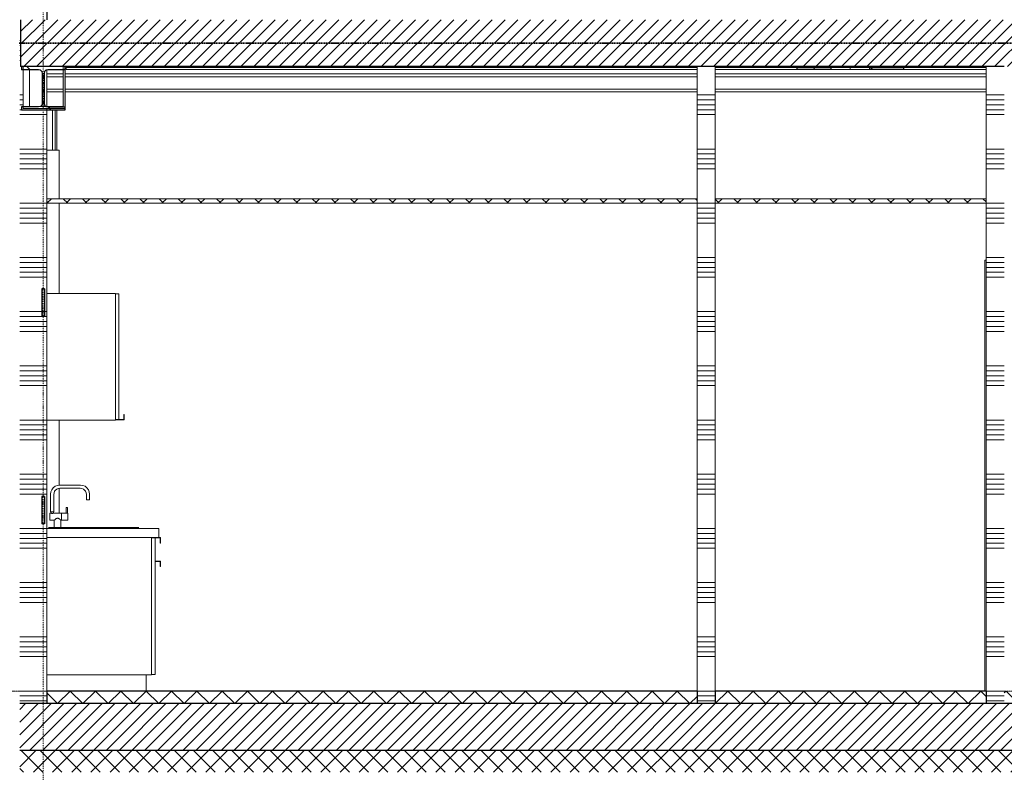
# Model space of a CAD drawing. Extents: x 0 to 92550, y 0 to 59400.
# Tile 99 of 105: x 50609 to 56059, y 37950 to 42116. Entities that reach past the tile are written whole.
import ezdxf
from ezdxf.xclip import XClip

# ---------------------------------------------------------------- set-up
doc = ezdxf.new("R2010")
doc.units = 0
doc.header["$MEASUREMENT"] = 0
doc.header["$XCLIPFRAME"] = 0
for name, pattern in [('Streep-punt fijn', [1251.000023, 626.000023, -312.5, 0, -312.5]), ('Streep-streepje', [1300, 1000, -100, 100, -100]), ('Streeplijn grof', [937.5, 625, -312.5])]:
    doc.linetypes.add(name, pattern=pattern)
for name, color, linetype in [('ZZ 22 Binnenwand metal stud', 7, 'Continuous'), ('ZZ 23 Vloeren geïsoleerd', 7, 'Continuous'), ('ZZ 23 Vloeren ongeïsoleerd', 7, 'Continuous'), ('ZZ 28 HDC staalconstructies', 7, 'Continuous'), ('ZZ 41 Buitenwandafwerking gevelhout', 7, 'Continuous'), ('ZZ 42 Aftimmerwerk algemeen', 7, 'Continuous'), ('ZZ 43 Vloerafwerking dekvloer', 7, 'Continuous'), ('ZZ 45 Plafond koofconstructies', 7, 'Continuous'), ('ZZ 45 Plafond verlaagd plafond systeemplafond', 7, 'Continuous'), ('ZZ 73 Keuken', 7, 'Continuous'), ('ZZ A Stramien', 7, 'Continuous'), ('ZZ B Bouwbesluitlijnen', 7, 'Continuous')]:
    doc.layers.add(name, color=color, linetype=linetype)
pattern_1 = [(45, (5738.87, 38400), (-53.03301, 53.03301), []), (135, (5738.87, 38400), (53.03301, 53.03301), [])]
pattern_2 = [(45, (5738.867, 38400), (-35.35534, 35.35534), [])]
pattern_3 = [(45, (5738.87, 38400), (-159.099, 159.099), []), (45, (5685.83, 38453.03), (-159.099, 159.099), [])]

# ---------------------------------------------------------------- blocks, each defined once
blk = doc.blocks.new('*X3')
at = {"layer": 'ZZ 22 Binnenwand metal stud', "color": 7, "linetype": 'Continuous', "lineweight": 5, "ltscale": 0.01}
for p, q in [((50613.9, 42000), (50608.9, 42000)), ((50613.9, 41972.6), (50608.9, 41972.6)), ((50613.9, 41945.1), (50608.9, 41945.1)), ((50613.9, 41917.7), (50608.9, 41917.7)), ((50613.9, 41890.3), (50608.9, 41890.3)), ((50628.9, 41700), (50608.9, 41700)), ((50628.9, 41672.6), (50608.9, 41672.6)), ((50628.9, 41645.1), (50608.9, 41645.1)), ((50618.9, 41617.7), (50608.9, 41617.7)), ((50675.3, 41590.3), (50608.9, 41590.3)), ((50758.9, 41590.3), (50675.3, 41590.3)), ((50675.3, 41400), (50608.9, 41400)), ((50675.3, 41372.6), (50608.9, 41372.6)), ((50758.9, 41400), (50675.3, 41400)), ((50758.9, 41372.6), (50675.3, 41372.6)), ((50675.3, 41345.1), (50608.9, 41345.1)), ((50675.3, 41317.7), (50608.9, 41317.7)), ((50758.9, 41345.1), (50675.3, 41345.1)), ((50758.9, 41317.7), (50675.3, 41317.7)), ((50675.3, 41290.3), (50608.9, 41290.3)), ((50758.9, 41290.3), (50675.3, 41290.3)), ((50675.3, 41100), (50608.9, 41100)), ((50758.9, 41100), (50675.3, 41100)), ((50675.3, 41072.6), (50608.9, 41072.6)), ((50675.3, 41045.1), (50608.9, 41045.1)), ((50758.9, 41072.6), (50675.3, 41072.6)), ((50758.9, 41045.1), (50675.3, 41045.1)), ((50675.3, 41017.7), (50608.9, 41017.7)), ((50675.3, 40990.3), (50608.9, 40990.3)), ((50758.9, 41017.7), (50675.3, 41017.7)), ((50758.9, 40990.3), (50675.3, 40990.3)), ((50675.3, 40800), (50608.9, 40800)), ((50675.3, 40772.6), (50608.9, 40772.6)), ((50758.9, 40800), (50675.3, 40800)), ((50758.9, 40772.6), (50675.3, 40772.6)), ((50675.3, 40745.1), (50608.9, 40745.1)), ((50675.3, 40717.7), (50608.9, 40717.7)), ((50758.9, 40745.1), (50675.3, 40745.1)), ((50758.9, 40717.7), (50675.3, 40717.7)), ((50675.3, 40690.3), (50608.9, 40690.3)), ((50758.9, 40690.3), (50675.3, 40690.3)), ((50675.3, 40500), (50608.9, 40500)), ((50758.9, 40500), (50675.3, 40500)), ((50675.3, 40472.6), (50608.9, 40472.6)), ((50675.3, 40445.1), (50608.9, 40445.1)), ((50758.9, 40472.6), (50675.3, 40472.6)), ((50758.9, 40445.1), (50675.3, 40445.1)), ((50675.3, 40417.7), (50608.9, 40417.7)), ((50675.3, 40390.3), (50608.9, 40390.3)), ((50758.9, 40417.7), (50675.3, 40417.7)), ((50758.9, 40390.3), (50675.3, 40390.3)), ((50675.3, 40200), (50608.9, 40200)), ((50675.3, 40172.6), (50608.9, 40172.6)), ((50758.9, 40200), (50675.3, 40200)), ((50758.9, 40172.6), (50675.3, 40172.6)), ((50675.3, 40145.1), (50608.9, 40145.1)), ((50675.3, 40117.7), (50608.9, 40117.7)), ((50758.9, 40145.1), (50675.3, 40145.1)), ((50758.9, 40117.7), (50675.3, 40117.7)), ((50675.3, 40090.3), (50608.9, 40090.3)), ((50758.9, 40090.3), (50675.3, 40090.3)), ((50675.3, 39900), (50608.9, 39900)), ((50758.9, 39900), (50675.3, 39900)), ((50675.3, 39872.6), (50608.9, 39872.6)), ((50675.3, 39845.1), (50608.9, 39845.1)), ((50758.9, 39872.6), (50675.3, 39872.6)), ((50758.9, 39845.1), (50675.3, 39845.1)), ((50675.3, 39817.7), (50608.9, 39817.7)), ((50675.3, 39790.3), (50608.9, 39790.3)), ((50758.9, 39817.7), (50675.3, 39817.7)), ((50758.9, 39790.3), (50675.3, 39790.3)), ((50675.3, 39600), (50608.9, 39600)), ((50675.3, 39572.6), (50608.9, 39572.6)), ((50758.9, 39600), (50675.3, 39600)), ((50758.9, 39572.6), (50675.3, 39572.6)), ((50675.3, 39545.1), (50608.9, 39545.1)), ((50675.3, 39517.7), (50608.9, 39517.7)), ((50758.9, 39545.1), (50675.3, 39545.1)), ((50758.9, 39517.7), (50675.3, 39517.7)), ((50675.3, 39490.3), (50608.9, 39490.3)), ((50758.9, 39490.3), (50675.3, 39490.3)), ((50675.3, 39300), (50608.9, 39300)), ((50758.9, 39300), (50675.3, 39300)), ((50675.3, 39272.6), (50608.9, 39272.6)), ((50675.3, 39245.1), (50608.9, 39245.1)), ((50758.9, 39272.6), (50675.3, 39272.6)), ((50758.9, 39245.1), (50675.3, 39245.1)), ((50675.3, 39217.7), (50608.9, 39217.7)), ((50675.3, 39190.3), (50608.9, 39190.3)), ((50758.9, 39217.7), (50675.3, 39217.7)), ((50758.9, 39190.3), (50675.3, 39190.3)), ((50675.3, 39000), (50608.9, 39000)), ((50675.3, 38972.6), (50608.9, 38972.6)), ((50758.9, 39000), (50675.3, 39000)), ((50758.9, 38972.6), (50675.3, 38972.6)), ((50675.3, 38945.1), (50608.9, 38945.1)), ((50675.3, 38917.7), (50608.9, 38917.7)), ((50758.9, 38945.1), (50675.3, 38945.1)), ((50758.9, 38917.7), (50675.3, 38917.7)), ((50675.3, 38890.3), (50608.9, 38890.3)), ((50758.9, 38890.3), (50675.3, 38890.3)), ((50675.3, 38700), (50608.9, 38700)), ((50758.9, 38700), (50675.3, 38700)), ((50675.3, 38672.6), (50608.9, 38672.6)), ((50675.3, 38645.1), (50608.9, 38645.1)), ((50758.9, 38672.6), (50675.3, 38672.6)), ((50758.9, 38645.1), (50675.3, 38645.1)), ((50675.3, 38617.7), (50608.9, 38617.7)), ((50675.3, 38590.3), (50608.9, 38590.3)), ((50758.9, 38617.7), (50675.3, 38617.7)), ((50758.9, 38590.3), (50675.3, 38590.3)), ((50675.3, 38400), (50608.9, 38400)), ((50675.3, 38372.6), (50608.9, 38372.6)), ((50758.9, 38400), (50675.3, 38400)), ((50758.9, 38372.6), (50675.3, 38372.6)), ((50675.3, 38345.1), (50608.9, 38345.1)), ((50758.9, 38345.1), (50675.3, 38345.1))]:
    blk.add_line(p, q, dxfattribs=at)
blk = doc.blocks.new('*X4')
at = {"layer": 'ZZ 22 Binnenwand metal stud', "color": 7, "linetype": 'Continuous', "lineweight": 5, "ltscale": 0.01}
for p, q in [((56024.8, 41700), (55958.9, 41700)), ((56058.9, 41700), (56024.8, 41700)), ((56024.8, 41672.6), (55958.9, 41672.6)), ((56024.8, 41645.1), (55958.9, 41645.1)), ((56058.9, 41672.6), (56024.8, 41672.6)), ((56058.9, 41645.1), (56024.8, 41645.1)), ((56024.8, 41617.7), (55958.9, 41617.7)), ((56024.8, 41590.3), (55958.9, 41590.3)), ((56058.9, 41617.7), (56024.8, 41617.7)), ((56058.9, 41590.3), (56024.8, 41590.3)), ((56024.8, 41400), (55958.9, 41400)), ((56024.8, 41372.6), (55958.9, 41372.6)), ((56058.9, 41400), (56024.8, 41400)), ((56058.9, 41372.6), (56024.8, 41372.6)), ((56024.8, 41345.1), (55958.9, 41345.1)), ((56024.8, 41317.7), (55958.9, 41317.7)), ((56058.9, 41345.1), (56024.8, 41345.1)), ((56058.9, 41317.7), (56024.8, 41317.7)), ((56024.8, 41290.3), (55958.9, 41290.3)), ((56058.9, 41290.3), (56024.8, 41290.3)), ((56024.8, 41100), (55958.9, 41100)), ((56058.9, 41100), (56024.8, 41100)), ((56024.8, 41072.6), (55958.9, 41072.6)), ((56024.8, 41045.1), (55958.9, 41045.1)), ((56058.9, 41072.6), (56024.8, 41072.6)), ((56058.9, 41045.1), (56024.8, 41045.1)), ((56024.8, 41017.7), (55958.9, 41017.7)), ((56024.8, 40990.3), (55958.9, 40990.3)), ((56058.9, 41017.7), (56024.8, 41017.7)), ((56058.9, 40990.3), (56024.8, 40990.3)), ((56024.8, 40800), (55958.9, 40800)), ((56024.8, 40772.6), (55958.9, 40772.6)), ((56058.9, 40800), (56024.8, 40800)), ((56058.9, 40772.6), (56024.8, 40772.6)), ((56024.8, 40745.1), (55958.9, 40745.1)), ((56024.8, 40717.7), (55958.9, 40717.7)), ((56058.9, 40745.1), (56024.8, 40745.1)), ((56058.9, 40717.7), (56024.8, 40717.7)), ((56024.8, 40690.3), (55958.9, 40690.3)), ((56058.9, 40690.3), (56024.8, 40690.3)), ((56024.8, 40500), (55958.9, 40500)), ((56058.9, 40500), (56024.8, 40500)), ((56024.8, 40472.6), (55958.9, 40472.6)), ((56024.8, 40445.1), (55958.9, 40445.1)), ((56058.9, 40472.6), (56024.8, 40472.6)), ((56058.9, 40445.1), (56024.8, 40445.1)), ((56024.8, 40417.7), (55958.9, 40417.7)), ((56024.8, 40390.3), (55958.9, 40390.3)), ((56058.9, 40417.7), (56024.8, 40417.7)), ((56058.9, 40390.3), (56024.8, 40390.3)), ((56024.8, 40200), (55958.9, 40200)), ((56024.8, 40172.6), (55958.9, 40172.6)), ((56058.9, 40200), (56024.8, 40200)), ((56058.9, 40172.6), (56024.8, 40172.6)), ((56024.8, 40145.1), (55958.9, 40145.1)), ((56024.8, 40117.7), (55958.9, 40117.7)), ((56058.9, 40145.1), (56024.8, 40145.1)), ((56058.9, 40117.7), (56024.8, 40117.7)), ((56024.8, 40090.3), (55958.9, 40090.3)), ((56058.9, 40090.3), (56024.8, 40090.3)), ((56024.8, 39900), (55958.9, 39900)), ((56058.9, 39900), (56024.8, 39900)), ((56024.8, 39872.6), (55958.9, 39872.6)), ((56024.8, 39845.1), (55958.9, 39845.1)), ((56058.9, 39872.6), (56024.8, 39872.6)), ((56058.9, 39845.1), (56024.8, 39845.1)), ((56024.8, 39817.7), (55958.9, 39817.7)), ((56024.8, 39790.3), (55958.9, 39790.3)), ((56058.9, 39817.7), (56024.8, 39817.7)), ((56058.9, 39790.3), (56024.8, 39790.3)), ((56024.8, 39600), (55958.9, 39600)), ((56024.8, 39572.6), (55958.9, 39572.6)), ((56058.9, 39600), (56024.8, 39600)), ((56058.9, 39572.6), (56024.8, 39572.6)), ((56024.8, 39545.1), (55958.9, 39545.1)), ((56024.8, 39517.7), (55958.9, 39517.7)), ((56058.9, 39545.1), (56024.8, 39545.1)), ((56058.9, 39517.7), (56024.8, 39517.7)), ((56024.8, 39490.3), (55958.9, 39490.3)), ((56058.9, 39490.3), (56024.8, 39490.3)), ((56024.8, 39300), (55958.9, 39300)), ((56058.9, 39300), (56024.8, 39300)), ((56024.8, 39272.6), (55958.9, 39272.6)), ((56024.8, 39245.1), (55958.9, 39245.1)), ((56058.9, 39272.6), (56024.8, 39272.6)), ((56058.9, 39245.1), (56024.8, 39245.1)), ((56024.8, 39217.7), (55958.9, 39217.7)), ((56024.8, 39190.3), (55958.9, 39190.3)), ((56058.9, 39217.7), (56024.8, 39217.7)), ((56058.9, 39190.3), (56024.8, 39190.3)), ((56024.8, 39000), (55958.9, 39000)), ((56024.8, 38972.6), (55958.9, 38972.6)), ((56058.9, 39000), (56024.8, 39000)), ((56058.9, 38972.6), (56024.8, 38972.6)), ((56024.8, 38945.1), (55958.9, 38945.1)), ((56024.8, 38917.7), (55958.9, 38917.7)), ((56058.9, 38945.1), (56024.8, 38945.1)), ((56058.9, 38917.7), (56024.8, 38917.7)), ((56024.8, 38890.3), (55958.9, 38890.3)), ((56058.9, 38890.3), (56024.8, 38890.3)), ((56024.8, 38700), (55958.9, 38700)), ((56058.9, 38700), (56024.8, 38700)), ((56024.8, 38672.6), (55958.9, 38672.6)), ((56024.8, 38645.1), (55958.9, 38645.1)), ((56058.9, 38672.6), (56024.8, 38672.6)), ((56058.9, 38645.1), (56024.8, 38645.1)), ((56024.8, 38617.7), (55958.9, 38617.7)), ((56024.8, 38590.3), (55958.9, 38590.3)), ((56058.9, 38617.7), (56024.8, 38617.7)), ((56058.9, 38590.3), (56024.8, 38590.3)), ((56024.8, 38400), (55958.9, 38400)), ((56024.8, 38372.6), (55958.9, 38372.6)), ((56058.9, 38400), (56024.8, 38400)), ((56058.9, 38372.6), (56024.8, 38372.6)), ((56024.8, 38345.1), (55958.9, 38345.1)), ((56058.9, 38345.1), (56024.8, 38345.1))]:
    blk.add_line(p, q, dxfattribs=at)
blk = doc.blocks.new('*X5')
at = {"layer": 'ZZ 22 Binnenwand metal stud', "color": 7, "linetype": 'Continuous', "lineweight": 5, "ltscale": 0.01}
for p, q in [((54458.9, 41700), (54358.9, 41700)), ((54458.9, 41672.6), (54358.9, 41672.6)), ((54458.9, 41645.1), (54358.9, 41645.1)), ((54458.9, 41617.7), (54358.9, 41617.7)), ((54458.9, 41590.3), (54358.9, 41590.3)), ((54458.9, 41400), (54358.9, 41400)), ((54458.9, 41372.6), (54358.9, 41372.6)), ((54458.9, 41345.1), (54358.9, 41345.1)), ((54458.9, 41317.7), (54358.9, 41317.7)), ((54458.9, 41290.3), (54358.9, 41290.3)), ((54458.9, 41100), (54358.9, 41100)), ((54458.9, 41072.6), (54358.9, 41072.6)), ((54458.9, 41045.1), (54358.9, 41045.1)), ((54458.9, 41017.7), (54358.9, 41017.7)), ((54458.9, 40990.3), (54358.9, 40990.3)), ((54458.9, 40800), (54358.9, 40800)), ((54458.9, 40772.6), (54358.9, 40772.6)), ((54458.9, 40745.1), (54358.9, 40745.1)), ((54458.9, 40717.7), (54358.9, 40717.7)), ((54458.9, 40690.3), (54358.9, 40690.3)), ((54458.9, 40500), (54358.9, 40500)), ((54458.9, 40472.6), (54358.9, 40472.6)), ((54458.9, 40445.1), (54358.9, 40445.1)), ((54458.9, 40417.7), (54358.9, 40417.7)), ((54458.9, 40390.3), (54358.9, 40390.3)), ((54458.9, 40200), (54358.9, 40200)), ((54458.9, 40172.6), (54358.9, 40172.6)), ((54458.9, 40145.1), (54358.9, 40145.1)), ((54458.9, 40117.7), (54358.9, 40117.7)), ((54458.9, 40090.3), (54358.9, 40090.3)), ((54458.9, 39900), (54358.9, 39900)), ((54458.9, 39872.6), (54358.9, 39872.6)), ((54458.9, 39845.1), (54358.9, 39845.1)), ((54458.9, 39817.7), (54358.9, 39817.7)), ((54458.9, 39790.3), (54358.9, 39790.3)), ((54458.9, 39600), (54358.9, 39600)), ((54458.9, 39572.6), (54358.9, 39572.6)), ((54458.9, 39545.1), (54358.9, 39545.1)), ((54458.9, 39517.7), (54358.9, 39517.7)), ((54458.9, 39490.3), (54358.9, 39490.3)), ((54458.9, 39300), (54358.9, 39300)), ((54458.9, 39272.6), (54358.9, 39272.6)), ((54458.9, 39245.1), (54358.9, 39245.1)), ((54458.9, 39217.7), (54358.9, 39217.7)), ((54458.9, 39190.3), (54358.9, 39190.3)), ((54458.9, 39000), (54358.9, 39000)), ((54458.9, 38972.6), (54358.9, 38972.6)), ((54458.9, 38945.1), (54358.9, 38945.1)), ((54458.9, 38917.7), (54358.9, 38917.7)), ((54458.9, 38890.3), (54358.9, 38890.3)), ((54458.9, 38700), (54358.9, 38700)), ((54458.9, 38672.6), (54358.9, 38672.6)), ((54458.9, 38645.1), (54358.9, 38645.1)), ((54458.9, 38617.7), (54358.9, 38617.7)), ((54458.9, 38590.3), (54358.9, 38590.3)), ((54458.9, 38400), (54358.9, 38400)), ((54458.9, 38372.6), (54358.9, 38372.6)), ((54458.9, 38345.1), (54358.9, 38345.1))]:
    blk.add_line(p, q, dxfattribs=at)
blk = doc.blocks.new('*X49')
at = {"layer": 'ZZ 43 Vloerafwerking dekvloer', "color": 7, "linetype": 'Continuous', "lineweight": 5, "ltscale": 0.01}
for p, q in [((50758.9, 38390), (50818.9, 38330)), ((50818.9, 38330), (50888.9, 38400)), ((50888.9, 38400), (50958.9, 38330)), ((50958.9, 38330), (51028.9, 38400)), ((51028.9, 38400), (51098.9, 38330)), ((51098.9, 38330), (51168.9, 38400)), ((51168.9, 38400), (51238.9, 38330)), ((51238.9, 38330), (51308.9, 38400)), ((51308.9, 38400), (51378.9, 38330)), ((51378.9, 38330), (51448.9, 38400)), ((51448.9, 38400), (51518.9, 38330)), ((51518.9, 38330), (51588.9, 38400)), ((51588.9, 38400), (51658.9, 38330)), ((51658.9, 38330), (51728.9, 38400)), ((51728.9, 38400), (51798.9, 38330)), ((51798.9, 38330), (51868.9, 38400)), ((51868.9, 38400), (51938.9, 38330)), ((51938.9, 38330), (52008.9, 38400)), ((52008.9, 38400), (52078.9, 38330)), ((52078.9, 38330), (52148.9, 38400)), ((52148.9, 38400), (52218.9, 38330)), ((52218.9, 38330), (52288.9, 38400)), ((52288.9, 38400), (52358.9, 38330)), ((52358.9, 38330), (52428.9, 38400)), ((52428.9, 38400), (52498.9, 38330)), ((52498.9, 38330), (52568.9, 38400)), ((52568.9, 38400), (52638.9, 38330)), ((52638.9, 38330), (52708.9, 38400)), ((52708.9, 38400), (52778.9, 38330)), ((52778.9, 38330), (52848.9, 38400)), ((52848.9, 38400), (52918.9, 38330)), ((52918.9, 38330), (52988.9, 38400)), ((52988.9, 38400), (53058.9, 38330)), ((53058.9, 38330), (53128.9, 38400)), ((53128.9, 38400), (53198.9, 38330)), ((53198.9, 38330), (53268.9, 38400)), ((53268.9, 38400), (53338.9, 38330)), ((53338.9, 38330), (53408.9, 38400)), ((53408.9, 38400), (53478.9, 38330)), ((53478.9, 38330), (53548.9, 38400)), ((53548.9, 38400), (53618.9, 38330)), ((53618.9, 38330), (53688.9, 38400)), ((53688.9, 38400), (53758.9, 38330)), ((53758.9, 38330), (53828.9, 38400)), ((53828.9, 38400), (53898.9, 38330)), ((53898.9, 38330), (53968.9, 38400)), ((53968.9, 38400), (54038.9, 38330)), ((54038.9, 38330), (54108.9, 38400)), ((54108.9, 38400), (54178.9, 38330)), ((54178.9, 38330), (54248.9, 38400)), ((54248.9, 38400), (54318.9, 38330)), ((54318.9, 38330), (54358.9, 38370))]:
    blk.add_line(p, q, dxfattribs=at)
blk = doc.blocks.new('*X50')
at = {"layer": 'ZZ 43 Vloerafwerking dekvloer', "color": 7, "linetype": 'Continuous', "lineweight": 5, "ltscale": 0.01}
for p, q in [((56058.9, 38390), (56068.9, 38400)), ((56068.9, 38400), (56138.9, 38330)), ((56138.9, 38330), (56208.9, 38400)), ((56208.9, 38400), (56278.9, 38330)), ((56278.9, 38330), (56348.9, 38400)), ((56348.9, 38400), (56418.9, 38330)), ((56418.9, 38330), (56488.9, 38400)), ((56488.9, 38400), (56558.9, 38330)), ((56558.9, 38330), (56628.9, 38400)), ((56628.9, 38400), (56698.9, 38330)), ((56698.9, 38330), (56768.9, 38400)), ((56768.9, 38400), (56838.9, 38330)), ((56838.9, 38330), (56908.9, 38400)), ((56908.9, 38400), (56978.9, 38330)), ((56978.9, 38330), (57048.9, 38400)), ((57048.9, 38400), (57118.9, 38330)), ((57118.9, 38330), (57188.9, 38400)), ((57188.9, 38400), (57258.9, 38330)), ((57258.9, 38330), (57328.9, 38400)), ((57328.9, 38400), (57398.9, 38330)), ((57398.9, 38330), (57468.9, 38400)), ((57468.9, 38400), (57538.9, 38330)), ((57538.9, 38330), (57608.9, 38400)), ((57608.9, 38400), (57678.9, 38330)), ((57678.9, 38330), (57748.9, 38400)), ((57748.9, 38400), (57818.9, 38330)), ((57818.9, 38330), (57888.9, 38400)), ((57888.9, 38400), (57958.9, 38330)), ((57958.9, 38330), (58028.9, 38400)), ((58028.9, 38400), (58098.9, 38330)), ((58098.9, 38330), (58168.9, 38400)), ((58168.9, 38400), (58238.9, 38330)), ((58238.9, 38330), (58308.9, 38400)), ((58308.9, 38400), (58378.9, 38330)), ((58378.9, 38330), (58448.9, 38400)), ((58448.9, 38400), (58518.9, 38330)), ((58518.9, 38330), (58588.9, 38400)), ((58588.9, 38400), (58658.9, 38330)), ((58658.9, 38330), (58728.9, 38400)), ((58728.9, 38400), (58798.9, 38330)), ((58798.9, 38330), (58868.9, 38400)), ((58868.9, 38400), (58938.9, 38330)), ((58938.9, 38330), (59008.9, 38400)), ((59008.9, 38400), (59078.9, 38330)), ((59078.9, 38330), (59148.9, 38400)), ((59148.9, 38400), (59218.9, 38330)), ((59218.9, 38330), (59288.9, 38400)), ((59288.9, 38400), (59358.9, 38330)), ((59358.9, 38330), (59428.9, 38400)), ((59428.9, 38400), (59498.9, 38330)), ((59498.9, 38330), (59568.9, 38400)), ((59568.9, 38400), (59638.9, 38330)), ((59638.9, 38330), (59708.9, 38400)), ((59708.9, 38400), (59778.9, 38330)), ((59778.9, 38330), (59799.9, 38351))]:
    blk.add_line(p, q, dxfattribs=at)
blk = doc.blocks.new('*X51')
at = {"layer": 'ZZ 43 Vloerafwerking dekvloer', "color": 7, "linetype": 'Continuous', "lineweight": 5, "ltscale": 0.01}
for p, q in [((54458.9, 38330), (54528.9, 38400)), ((54528.9, 38400), (54598.9, 38330)), ((54598.9, 38330), (54668.9, 38400)), ((54668.9, 38400), (54738.9, 38330)), ((54738.9, 38330), (54808.9, 38400)), ((54808.9, 38400), (54878.9, 38330)), ((54878.9, 38330), (54948.9, 38400)), ((54948.9, 38400), (55018.9, 38330)), ((55018.9, 38330), (55088.9, 38400)), ((55088.9, 38400), (55158.9, 38330)), ((55158.9, 38330), (55228.9, 38400)), ((55228.9, 38400), (55298.9, 38330)), ((55298.9, 38330), (55368.9, 38400)), ((55368.9, 38400), (55438.9, 38330)), ((55438.9, 38330), (55508.9, 38400)), ((55508.9, 38400), (55578.9, 38330)), ((55578.9, 38330), (55648.9, 38400)), ((55648.9, 38400), (55718.9, 38330)), ((55718.9, 38330), (55788.9, 38400)), ((55788.9, 38400), (55858.9, 38330)), ((55858.9, 38330), (55928.9, 38400)), ((55928.9, 38400), (55958.9, 38370))]:
    blk.add_line(p, q, dxfattribs=at)
blk = doc.blocks.new('Drawing_1_1', base_point=(5738.9, 38400))
at = {"layer": 'ZZ 23 Vloeren geïsoleerd', "linetype": 'Continuous', "lineweight": 0, "true_color": 0x000000}
h = blk.add_hatch(dxfattribs=at)
h.set_pattern_fill('220_Gewapend_beton___pre_62', color=18, style=0, pattern_type=2)
h.set_pattern_definition(pattern_2)
h.paths.add_polyline_path([(59738.9, 38330), (50608.9, 38330), (50608.9, 38070), (59738.9, 38070)])
h = blk.add_hatch(dxfattribs=at)
h.set_pattern_fill('415_Isolatie_ruit_0001', color=18, style=0, pattern_type=2)
h.set_pattern_definition(pattern_1)
h.paths.add_polyline_path([(50608.9, 37950), (59738.9, 37950), (59738.9, 38070), (50608.9, 38070)])
at = {"layer": 'ZZ 23 Vloeren ongeïsoleerd', "linetype": 'Continuous', "lineweight": 0, "true_color": 0x000000}
h = blk.add_hatch(dxfattribs=at)
h.set_pattern_fill('220_Gewapend_beton___pre_62', color=18, style=0, pattern_type=2)
h.set_pattern_definition(pattern_2)
h.paths.add_polyline_path([(50613.9, 41856), (59738.9, 41856), (59738.9, 42116), (50613.9, 42116)])
at = {"layer": 'ZZ 28 HDC staalconstructies', "linetype": 'Continuous', "lineweight": 0, "true_color": 0x000000}
h = blk.add_hatch(dxfattribs=at)
h.set_pattern_fill('515_Staal_0001', color=18, style=0, pattern_type=2)
h.set_pattern_definition([(135, (5738.87, 38400), (159.099, 159.099), []), (135, (5685.83, 38346.97), (159.099, 159.099), [])])
h.paths.add_polyline_path([(50618.9, 41633), (50618.9, 41616), (50858.9, 41616), (50858.9, 41633), (50764.9, 41633), (50754.4, 41635.8), (50746.7, 41643.5), (50743.9, 41654), (50743.9, 41818), (50746.7, 41828.5), (50754.4, 41836.2), (50764.9, 41839), (50858.9, 41839), (50858.9, 41856), (50618.9, 41856), (50618.9, 41839), (50712.9, 41839), (50723.4, 41836.2), (50731.1, 41828.5), (50733.9, 41818), (50733.9, 41654), (50731.1, 41643.5), (50723.4, 41635.8), (50712.9, 41633)])
h = blk.add_hatch(dxfattribs=at)
h.set_pattern_fill('515_Staal_0001', color=18, style=0, pattern_type=2)
h.set_pattern_definition(pattern_3)
h.paths.add_polyline_path([(55099.2, 41851), (54909.7, 41851), (54909.7, 41841), (55099.2, 41841)])
h = blk.add_hatch(dxfattribs=at)
h.set_pattern_fill('515_Staal_0001', color=18, style=0, pattern_type=2)
h.set_pattern_definition(pattern_3)
h.paths.add_polyline_path([(55501.6, 41841), (55501.6, 41851), (55312.1, 41851), (55312.1, 41841)])
at = {"layer": 'ZZ 45 Plafond koofconstructies', "linetype": 'Continuous', "lineweight": 0, "true_color": 0x7f7f7f}
for points in [[(50848.9, 41636), (50860.9, 41636), (50860.9, 41856), (50858.9, 41856), (50858.9, 41839), (50848.9, 41839)], [(50628.9, 41636), (50628.9, 41633), (50712.9, 41633), (50723.4, 41635.8)], [(50860.9, 41636), (50754.2, 41636), (50764.9, 41633), (50858.9, 41633), (50858.9, 41624), (50860.9, 41624)]]:
    blk.add_hatch(color=8, dxfattribs=at).paths.add_polyline_path(points)
at = {"layer": 'ZZ 45 Plafond verlaagd plafond systeemplafond', "linetype": 'Continuous', "lineweight": 0, "true_color": 0x000000}
h = blk.add_hatch(dxfattribs=at)
h.set_pattern_fill('415_Isolatie_ruit_0001', color=18, style=0, pattern_type=2)
h.set_pattern_definition(pattern_1)
h.paths.add_polyline_path([(50758.9, 41100), (54358.9, 41100), (54358.9, 41125), (50758.9, 41125)])
h = blk.add_hatch(dxfattribs=at)
h.set_pattern_fill('415_Isolatie_ruit_0001', color=18, style=0, pattern_type=2)
h.set_pattern_definition(pattern_1)
h.paths.add_polyline_path([(55958.9, 41100), (55958.9, 41125), (54458.9, 41125), (54458.9, 41100)])
at = {"layer": 'ZZ 22 Binnenwand metal stud', "color": 7, "linetype": 'Continuous', "lineweight": 15, "ltscale": 0.01}
for p, q in [((50628.9, 41856), (50628.9, 41636)), ((54358.9, 41856), (54358.9, 41125)), ((54458.9, 41856), (54458.9, 41125)), ((55958.9, 41856), (55958.9, 41125)), ((50628.9, 41636), (50628.9, 41624)), ((50758.9, 41624), (50628.9, 41624)), ((50758.9, 41624), (50758.9, 41125)), ((50758.9, 41125), (50758.9, 41100)), ((50758.9, 41100), (50758.9, 38400)), ((54358.9, 41125), (54358.9, 41100)), ((54358.9, 41100), (54358.9, 38400)), ((54458.9, 41125), (54458.9, 41100)), ((54458.9, 41100), (54458.9, 38400)), ((55958.9, 41125), (55958.9, 41100)), ((55958.9, 41100), (55958.9, 38400))]:
    blk.add_line(p, q, dxfattribs=at)
at = {"layer": 'ZZ 22 Binnenwand metal stud', "color": 7, "linetype": 'Continuous', "lineweight": 5, "ltscale": 0.01}
for p, q in [((50662.9, 41839), (50662.9, 41636)), ((50758.9, 41837.4), (50758.9, 41636)), ((55951.9, 40785), (55951.9, 40718)), ((55951.9, 40785), (55958.9, 40785)), ((55951.8, 40743), (55951.8, 40735)), ((55951.8, 40735), (55951.8, 39576.5)), ((55951.9, 40718), (55951.9, 38400)), ((55951.8, 38418), (55951.8, 39576.5))]:
    blk.add_line(p, q, dxfattribs=at)
at = {"layer": 'ZZ 23 Vloeren geïsoleerd', "color": 7, "linetype": 'Continuous', "lineweight": 25, "ltscale": 0.01}
blk.add_line((59738.9, 38070), (50608.9, 38070), dxfattribs=at)
at = {"layer": 'ZZ 23 Vloeren geïsoleerd', "color": 7, "linetype": 'Continuous', "lineweight": 25, "ltscale": 0.01, "flags": 128}
blk.add_lwpolyline([(59738.9, 38330), (56058.9, 38330), (55958.9, 38330), (54458.9, 38330), (54358.9, 38330), (50758.9, 38330), (50608.9, 38330)], dxfattribs=at)
at = {"layer": 'ZZ 23 Vloeren ongeïsoleerd', "color": 7, "linetype": 'Continuous', "lineweight": 25, "ltscale": 0.01}
for p, q in [((50613.9, 42116), (50613.9, 41856)), ((54358.9, 41856), (50860.9, 41856)), ((54458.9, 41856), (54358.9, 41856)), ((55958.9, 41856), (54458.9, 41856)), ((56058.9, 41856), (55958.9, 41856))]:
    blk.add_line(p, q, dxfattribs=at)
at = {"layer": 'ZZ 23 Vloeren ongeïsoleerd', "color": 7, "linetype": 'Continuous', "lineweight": 25, "ltscale": 0.01, "flags": 128}
blk.add_lwpolyline([(50860.9, 41856), (50858.9, 41856), (50848.9, 41856), (50628.9, 41856), (50618.9, 41856), (50613.9, 41856)], dxfattribs=at)
at = {"layer": 'ZZ 28 HDC staalconstructies', "color": 7, "linetype": 'Continuous', "lineweight": 25, "ltscale": 0.01}
for p, q in [((50618.9, 41856), (50618.9, 41839)), ((50723.4, 41836.2), (50731.1, 41828.5)), ((50754.4, 41836.2), (50746.7, 41828.5)), ((50858.9, 41856), (50858.9, 41839)), ((54909.7, 41851), (54909.7, 41841)), ((55099.2, 41851), (54909.7, 41851)), ((55099.2, 41841), (54909.7, 41841)), ((55099.2, 41851), (55099.2, 41841)), ((55312.1, 41851), (55312.1, 41841)), ((55501.6, 41851), (55312.1, 41851)), ((55501.6, 41841), (55312.1, 41841)), ((55501.6, 41851), (55501.6, 41841)), ((50731.1, 41643.5), (50723.4, 41635.8)), ((50746.7, 41643.5), (50754.4, 41635.8)), ((50618.9, 41633), (50618.9, 41616)), ((50858.9, 41616), (50618.9, 41616)), ((50858.9, 41633), (50858.9, 41616)), ((50731.4, 40626.1), (50731.4, 40475.7)), ((50746.4, 40626.1), (50731.4, 40626.1)), ((50746.4, 40626.1), (50746.4, 40475.7)), ((50746.4, 40475.7), (50731.4, 40475.7)), ((50731.4, 39477), (50731.4, 39326.2)), ((50746.4, 39477), (50731.4, 39477)), ((50746.4, 39477), (50746.4, 39326.2)), ((50746.4, 39326.2), (50731.4, 39326.2))]:
    blk.add_line(p, q, dxfattribs=at)
at = {"layer": 'ZZ 28 HDC staalconstructies', "color": 7, "linetype": 'Continuous', "lineweight": 5, "ltscale": 0.01}
for p, q in [((50848.9, 41816), (50758.9, 41816)), ((54358.9, 41816), (50860.9, 41816)), ((50866.8, 41851), (50866.8, 41841)), ((50866.8, 41851), (54358.9, 41851)), ((50866.8, 41841), (54358.9, 41841)), ((54458.9, 41851), (54909.7, 41851)), ((54458.9, 41841), (54909.7, 41841)), ((55958.9, 41816), (54458.9, 41816)), ((55099.2, 41851), (55205.6, 41851)), ((55099.2, 41841), (55205.6, 41841)), ((55205.6, 41841), (55205.6, 41851)), ((55205.6, 41851), (55312.1, 41851)), ((55205.6, 41841), (55312.1, 41841)), ((55501.6, 41851), (55958.9, 41851)), ((55501.6, 41841), (55958.9, 41841)), ((50848.9, 41800), (50758.9, 41800)), ((54358.9, 41800), (50860.9, 41800)), ((55958.9, 41800), (54458.9, 41800)), ((50848.9, 41732), (50758.9, 41732)), ((50848.9, 41716), (50758.9, 41716)), ((54358.9, 41732), (50860.9, 41732)), ((54358.9, 41716), (50860.9, 41716)), ((55958.9, 41732), (54458.9, 41732)), ((55958.9, 41716), (54458.9, 41716)), ((50790.9, 41394), (50790.9, 41616)), ((50805.9, 41394), (50805.9, 41616)), ((50814.9, 41394), (50814.9, 41616))]:
    blk.add_line(p, q, dxfattribs=at)
at = {"layer": 'ZZ 28 HDC staalconstructies', "color": 7, "linetype": 'Continuous', "lineweight": 25, "ltscale": 0.01, "flags": 128}
for points in [[(50723.4, 41836.2), (50712.9, 41839), (50618.9, 41839)], [(50731.1, 41828.5), (50733.9, 41818), (50733.9, 41654), (50731.1, 41643.5)], [(50746.7, 41828.5), (50743.9, 41818), (50743.9, 41654), (50746.7, 41643.5)], [(50858.9, 41839), (50764.9, 41839), (50754.4, 41836.2)], [(50723.4, 41635.8), (50712.9, 41633), (50618.9, 41633)], [(50754.4, 41635.8), (50764.9, 41633), (50858.9, 41633)]]:
    blk.add_lwpolyline(points, dxfattribs=at)
at = {"layer": 'ZZ 41 Buitenwandafwerking gevelhout', "color": 7, "linetype": 'Streep-streepje', "lineweight": 15, "ltscale": 0.01}
blk.add_line((7788.9, 38400), (62238.9, 38400), dxfattribs=at)
at = {"layer": 'ZZ 42 Aftimmerwerk algemeen', "color": 7, "linetype": 'Continuous', "lineweight": 5, "ltscale": 0.01}
for p, q in [((50814.9, 41394), (50758.9, 41394)), ((50814.9, 41394), (50826.9, 41394)), ((50826.9, 41394), (50826.9, 41125)), ((50826.9, 41100), (50826.9, 40600)), ((50826.9, 39900), (50826.9, 39539.5)), ((50826.9, 39521.4), (50826.9, 39385))]:
    blk.add_line(p, q, dxfattribs=at)
at = {"layer": 'ZZ 43 Vloerafwerking dekvloer', "color": 7, "linetype": 'Continuous', "lineweight": 25, "ltscale": 0.01}
for p, q in [((50758.9, 42200), (50758.9, 42116)), ((50758.9, 38400), (50758.9, 38330)), ((54358.9, 38400), (50758.9, 38400)), ((54358.9, 38400), (54358.9, 38330)), ((54458.9, 38400), (54458.9, 38330)), ((55958.9, 38400), (54458.9, 38400)), ((55958.9, 38400), (55958.9, 38330))]:
    blk.add_line(p, q, dxfattribs=at)
at = {"layer": 'ZZ 45 Plafond koofconstructies', "color": 7, "linetype": 'Continuous', "lineweight": 9, "ltscale": 0.01}
for p, q in [((50848.9, 41856), (50848.9, 41636)), ((50860.9, 41856), (50860.9, 41636)), ((50848.9, 41636), (50628.9, 41636)), ((50860.9, 41624), (50758.9, 41624)), ((50860.9, 41636), (50860.9, 41624))]:
    blk.add_line(p, q, dxfattribs=at)
at = {"layer": 'ZZ 45 Plafond verlaagd plafond systeemplafond', "color": 7, "linetype": 'Continuous', "lineweight": 9, "ltscale": 0.01}
for p, q in [((54358.9, 41125), (50758.9, 41125)), ((54358.9, 41100), (50758.9, 41100)), ((55958.9, 41125), (54458.9, 41125)), ((55958.9, 41100), (54458.9, 41100))]:
    blk.add_line(p, q, dxfattribs=at)
at = {"layer": 'ZZ 73 Keuken', "color": 7, "linetype": 'Continuous', "lineweight": 5, "ltscale": 0.01}
for p, q in [((50758.9, 40600), (51138.9, 40600)), ((51138.9, 39900), (51138.9, 40600)), ((51138.9, 40599), (51156.9, 40599)), ((51156.9, 39903), (51156.9, 40599)), ((50758.9, 39900), (51138.9, 39900)), ((51138.9, 39903), (51156.9, 39903)), ((51138.9, 39901), (51186.9, 39901)), ((51184.9, 39903), (51156.9, 39903)), ((51186.9, 39931), (51184.9, 39931)), ((51184.9, 39931), (51184.9, 39903)), ((51186.9, 39901), (51186.9, 39931)), ((50781.5, 39502.2), (50786.6, 39514.5)), ((50786.6, 39514.5), (50794.8, 39525.1)), ((50794.8, 39525.1), (50805.3, 39533.2)), ((50805.3, 39533.2), (50817.6, 39538.3)), ((50807.6, 39512.3), (50814.4, 39517.5)), ((50814.4, 39517.5), (50822.3, 39520.8)), ((50817.6, 39538.3), (50830.3, 39540)), ((50822.3, 39520.8), (50831.5, 39522)), ((50830.3, 39540), (50945.5, 39540)), ((50831.5, 39522), (50944.3, 39522)), ((50944.3, 39522), (50953.4, 39520.8)), ((50945.5, 39540), (50958.1, 39538.3)), ((50953.4, 39520.8), (50961.3, 39517.5)), ((50958.1, 39538.3), (50970.4, 39533.2)), ((50961.3, 39517.5), (50968.1, 39512.3)), ((50970.4, 39533.2), (50981, 39525.1)), ((50981, 39525.1), (50989.1, 39514.5)), ((50989.1, 39514.5), (50994.2, 39502.2)), ((50779.9, 39489.6), (50781.5, 39502.2)), ((50779.9, 39391), (50779.9, 39489.6)), ((50797.9, 39488.4), (50799.1, 39497.5)), ((50797.9, 39391), (50797.9, 39488.4)), ((50799.1, 39497.5), (50802.4, 39505.5)), ((50802.4, 39505.5), (50807.6, 39512.3)), ((50968.1, 39512.3), (50973.4, 39505.5)), ((50973.4, 39505.5), (50976.7, 39497.5)), ((50976.7, 39497.5), (50977.9, 39488.4)), ((50977.9, 39488.4), (50977.9, 39459)), ((50978, 39459), (50977.9, 39459)), ((50978.5, 39459), (50978, 39459)), ((50979.2, 39459), (50978.5, 39459)), ((50980.1, 39459), (50979.2, 39459)), ((50981.2, 39459), (50980.1, 39459)), ((50982.5, 39459), (50981.2, 39459)), ((50983.9, 39459), (50982.5, 39459)), ((50985.5, 39459), (50983.9, 39459)), ((50987, 39459), (50985.5, 39459)), ((50988.6, 39459), (50987, 39459)), ((50990.1, 39459), (50988.6, 39459)), ((50991.5, 39459), (50990.1, 39459)), ((50992.8, 39459), (50991.5, 39459)), ((50993.9, 39459), (50992.8, 39459)), ((50994.7, 39459), (50993.9, 39459)), ((50994.2, 39502.2), (50995.9, 39489.6)), ((50995.4, 39459), (50994.7, 39459)), ((50995.8, 39459), (50995.4, 39459)), ((50995.9, 39459), (50995.8, 39459)), ((50995.9, 39489.6), (50995.9, 39459)), ((50866.9, 39415), (50867.1, 39415)), ((50866.9, 39385), (50866.9, 39415)), ((50867.1, 39415), (50867.3, 39415)), ((50867.3, 39415), (50867.7, 39415)), ((50867.7, 39415), (50868.1, 39415)), ((50868.1, 39415), (50868.6, 39415)), ((50868.6, 39415), (50869.2, 39415)), ((50869.2, 39415), (50869.8, 39415)), ((50869.8, 39415), (50870.4, 39415)), ((50870.4, 39415), (50871, 39415)), ((50871, 39415), (50871.6, 39415)), ((50871.6, 39415), (50872.1, 39415)), ((50872.1, 39415), (50872.6, 39415)), ((50872.6, 39415), (50873, 39415)), ((50873, 39415), (50873.4, 39415)), ((50873.4, 39415), (50873.7, 39415)), ((50873.7, 39415), (50873.8, 39415)), ((50873.9, 39385), (50873.9, 39415)), ((50774.9, 39385), (50774.9, 39384.9)), ((50774.9, 39385), (50780.9, 39385)), ((50774.9, 39384.9), (50774.9, 39384.5)), ((50774.9, 39384.5), (50774.9, 39383.8)), ((50774.9, 39383.8), (50774.9, 39382.9)), ((50774.9, 39382.9), (50774.9, 39381.7)), ((50774.9, 39381.7), (50774.9, 39380.3)), ((50774.9, 39380.3), (50774.9, 39378.7)), ((50774.9, 39378.7), (50774.9, 39376.9)), ((50774.9, 39376.9), (50774.9, 39375)), ((50774.9, 39375), (50774.9, 39372.9)), ((50774.9, 39372.9), (50774.9, 39370.7)), ((50774.9, 39370.7), (50774.9, 39368.5)), ((50774.9, 39368.5), (50774.9, 39366.2)), ((50774.9, 39366.2), (50774.9, 39363.8)), ((50774.9, 39363.8), (50774.9, 39361.5)), ((50774.9, 39361.5), (50774.9, 39359.3)), ((50774.9, 39359.3), (50774.9, 39357.1)), ((50774.9, 39357.1), (50774.9, 39355)), ((50774.9, 39355), (50774.9, 39353.1)), ((50774.9, 39353.1), (50774.9, 39351.3)), ((50774.9, 39351.3), (50774.9, 39349.7)), ((50774.9, 39349.7), (50774.9, 39348.3)), ((50779.9, 39391), (50780, 39391)), ((50780, 39391), (50780.4, 39391)), ((50780.4, 39391), (50781.1, 39391)), ((50780.9, 39385), (50780.9, 39391)), ((50780.9, 39385), (50781, 39385)), ((50781, 39385), (50781.2, 39384.9)), ((50781.1, 39391), (50782, 39391)), ((50781.2, 39384.9), (50781.9, 39384.6)), ((50781.9, 39384.6), (50782.7, 39384.3)), ((50782, 39391), (50783.1, 39391)), ((50782.7, 39384.3), (50783.7, 39384)), ((50783.1, 39391), (50784.4, 39391)), ((50783.7, 39384), (50784.9, 39383.8)), ((50784.4, 39391), (50785.8, 39391)), ((50784.9, 39383.8), (50786.1, 39383.5)), ((50785.8, 39391), (50787.3, 39391)), ((50786.1, 39383.5), (50787.5, 39383.4)), ((50787.3, 39391), (50788.9, 39391)), ((50787.5, 39383.4), (50788.9, 39383.3)), ((50788.9, 39391), (50790.4, 39391)), ((50788.9, 39383.3), (50790.3, 39383.4)), ((50790.3, 39383.4), (50791.6, 39383.5)), ((50790.4, 39391), (50791.9, 39391)), ((50791.6, 39383.5), (50792.9, 39383.8)), ((50791.9, 39391), (50793.4, 39391)), ((50792.9, 39383.8), (50794, 39384)), ((50793.4, 39391), (50794.7, 39391)), ((50794, 39384), (50795, 39384.3)), ((50794.7, 39391), (50795.8, 39391)), ((50795, 39384.3), (50795.8, 39384.6)), ((50795.8, 39391), (50796.7, 39391)), ((50795.8, 39384.6), (50796.4, 39384.8)), ((50796.4, 39384.8), (50796.7, 39385)), ((50796.7, 39391), (50797.3, 39391)), ((50796.7, 39385), (50796.9, 39385)), ((50796.9, 39385), (50796.9, 39391)), ((50796.9, 39385), (50839.9, 39385)), ((50797.3, 39391), (50797.7, 39391)), ((50797.7, 39391), (50797.9, 39391)), ((50805.6, 39349.7), (50804.7, 39348.9)), ((50806.2, 39350.2), (50805.6, 39349.7)), ((50807.4, 39351.3), (50806.2, 39350.2)), ((50807.8, 39351.6), (50807.4, 39351.3)), ((50809.7, 39353.1), (50807.8, 39351.6)), ((50811.5, 39354.4), (50809.7, 39353.1)), ((50813.6, 39355.7), (50811.5, 39354.4)), ((50815.7, 39356.7), (50813.6, 39355.7)), ((50817.8, 39357.3), (50815.7, 39356.7)), ((50819.9, 39357.3), (50817.8, 39357.3)), ((50822.1, 39356.7), (50819.9, 39357.3)), ((50824.2, 39355.7), (50822.1, 39356.7)), ((50826.2, 39354.4), (50824.2, 39355.7)), ((50828.1, 39353), (50826.2, 39354.4)), ((50830.3, 39351.3), (50828.1, 39353)), ((50830.3, 39351.3), (50829.9, 39351.6)), ((50831.6, 39350.2), (50830.3, 39351.3)), ((50832.2, 39349.7), (50831.6, 39350.2)), ((50833, 39348.9), (50832.2, 39349.7)), ((50839.9, 39385), (50839.9, 39384.9)), ((50839.9, 39384.9), (50839.9, 39384.5)), ((50839.9, 39384.5), (50839.9, 39383.8)), ((50839.9, 39383.8), (50839.9, 39382.9)), ((50839.9, 39382.9), (50839.9, 39381.7)), ((50839.9, 39381.7), (50839.9, 39380.3)), ((50839.9, 39380.3), (50839.9, 39378.7)), ((50839.9, 39378.7), (50839.9, 39376.9)), ((50839.9, 39376.9), (50839.9, 39375)), ((50839.9, 39375), (50839.9, 39372.9)), ((50839.9, 39372.9), (50839.9, 39370.7)), ((50839.9, 39370.7), (50839.9, 39368.5)), ((50839.9, 39368.5), (50839.9, 39366.2)), ((50839.9, 39366.2), (50839.9, 39363.8)), ((50839.9, 39363.8), (50839.9, 39361.5)), ((50839.9, 39361.5), (50839.9, 39359.3)), ((50839.9, 39359.3), (50839.9, 39357.1)), ((50839.9, 39357.1), (50839.9, 39355)), ((50839.9, 39355), (50839.9, 39353.1)), ((50839.9, 39353.1), (50839.9, 39351.3)), ((50839.9, 39351.3), (50839.9, 39349.7)), ((50839.9, 39349.7), (50839.9, 39348.3)), ((50840.9, 39385), (50840.9, 39384.7)), ((50840.9, 39384.7), (50866.9, 39385)), ((50840.9, 39384.7), (50840.9, 39383.8)), ((50840.9, 39383.8), (50840.9, 39382.3)), ((50840.9, 39382.3), (50840.9, 39380.3)), ((50840.9, 39380.3), (50840.9, 39377.9)), ((50840.9, 39377.9), (50840.9, 39375)), ((50840.9, 39375), (50840.9, 39371.8)), ((50840.9, 39371.8), (50840.9, 39368.5)), ((50840.9, 39368.5), (50840.9, 39365)), ((50840.9, 39365), (50840.9, 39361.5)), ((50840.9, 39361.5), (50840.9, 39358.2)), ((50840.9, 39358.2), (50840.9, 39355)), ((50840.9, 39355), (50840.9, 39352.1)), ((50840.9, 39352.1), (50840.9, 39349.7)), ((50840.9, 39349.7), (50840.9, 39347.7)), ((50863.9, 39384), (50863.9, 39384.4)), ((50863.9, 39384.4), (50875.9, 39384.4)), ((50875.9, 39383.8), (50863.9, 39384)), ((50866.9, 39385), (50867.1, 39385)), ((50867.1, 39385), (50867.3, 39384.9)), ((50867.3, 39384.9), (50867.7, 39384.9)), ((50867.7, 39384.9), (50868.1, 39384.8)), ((50868.1, 39384.8), (50868.6, 39384.8)), ((50868.6, 39384.8), (50869.2, 39384.7)), ((50869.2, 39384.7), (50869.8, 39384.7)), ((50869.8, 39384.7), (50870.4, 39384.7)), ((50870.4, 39384.7), (50871, 39384.7)), ((50871, 39384.7), (50871.6, 39384.7)), ((50871.6, 39384.7), (50872.1, 39384.8)), ((50872.1, 39384.8), (50872.6, 39384.8)), ((50872.6, 39384.8), (50873, 39384.9)), ((50873, 39384.9), (50873.4, 39384.9)), ((50873.4, 39384.9), (50873.7, 39385)), ((50873.7, 39385), (50873.8, 39385)), ((50873.9, 39385), (50875.9, 39385)), ((50875.9, 39385), (50875.9, 39384.7)), ((50875.9, 39384.7), (50875.9, 39384.4)), ((50875.9, 39384.4), (50875.9, 39384)), ((50875.9, 39384), (50875.9, 39383.8)), ((50875.9, 39383.8), (50875.9, 39382.3)), ((50875.9, 39382.3), (50875.9, 39380.3)), ((50875.9, 39380.3), (50875.9, 39377.9)), ((50875.9, 39377.9), (50875.9, 39375)), ((50875.9, 39375), (50875.9, 39371.8)), ((50875.9, 39371.8), (50875.9, 39368.5)), ((50875.9, 39368.5), (50875.9, 39365)), ((50875.9, 39365), (50875.9, 39361.5)), ((50875.9, 39361.5), (50875.9, 39358.2)), ((50875.9, 39358.2), (50875.9, 39355)), ((50875.9, 39355), (50875.9, 39352.1)), ((50875.9, 39352.1), (50875.9, 39349.7)), ((50875.9, 39349.7), (50875.9, 39347.7)), ((50758.9, 39300), (51378.9, 39300)), ((50768.9, 39305), (50769.2, 39305)), ((50769.2, 39305), (50770.1, 39305)), ((50770.1, 39305), (50771.5, 39305)), ((50771.5, 39305), (50773.5, 39305)), ((50773.5, 39305), (50776, 39305)), ((50774.9, 39348.3), (50774.9, 39347.1)), ((50774.9, 39347.1), (50774.9, 39346.2)), ((50774.9, 39346.2), (50774.9, 39345.5)), ((50774.9, 39345.5), (50774.9, 39345.1)), ((50774.9, 39345.1), (50774.9, 39345)), ((50774.9, 39345), (50800.4, 39345)), ((50776, 39305), (50778.9, 39305)), ((50778.9, 39305), (50782, 39305)), ((50782, 39305), (50785.4, 39305)), ((50785.4, 39305), (50788.9, 39305)), ((50788.9, 39305), (51248.9, 39305)), ((50800.5, 39345.1), (50800.4, 39345)), ((50800.5, 39345.1), (50800.4, 39305)), ((50801, 39345.5), (50800.5, 39345.1)), ((50801.7, 39346.2), (50800.9, 39345.5)), ((50800.9, 39345.5), (50801, 39345.5)), ((50801.7, 39346.2), (50801.5, 39346)), ((50802.3, 39346.8), (50801.7, 39346.2)), ((50802.7, 39347.1), (50802.3, 39346.8)), ((50803.4, 39347.8), (50802.7, 39347.1)), ((50804.7, 39348.9), (50803.4, 39347.8)), ((50804.7, 39348.9), (50804, 39348.3)), ((50833.7, 39348.3), (50833, 39348.9)), ((50834.3, 39347.8), (50833.7, 39348.3)), ((50835, 39347.1), (50834.3, 39347.8)), ((50835.4, 39346.8), (50835, 39347.1)), ((50836.1, 39346.2), (50835.4, 39346.8)), ((50836.3, 39346), (50836.1, 39346.2)), ((50836.8, 39345.5), (50836.3, 39346)), ((50836.9, 39345.5), (50836.8, 39345.5)), ((50837.2, 39345.1), (50836.9, 39345.5)), ((50837.4, 39345), (50837.2, 39345.1)), ((50837.4, 39345), (50837.4, 39305)), ((50837.4, 39345), (50839.9, 39345)), ((50839.9, 39348.3), (50839.9, 39347.1)), ((50839.9, 39347.1), (50839.9, 39346.2)), ((50839.9, 39346.2), (50839.9, 39345.5)), ((50839.9, 39345.5), (50839.9, 39345.1)), ((50839.9, 39345.1), (50839.9, 39345)), ((50840.9, 39347.7), (50840.9, 39346.2)), ((50840.9, 39346.2), (50840.9, 39345.3)), ((50840.9, 39345.3), (50840.9, 39345)), ((50840.9, 39345), (50875.9, 39345)), ((50863.9, 39345.6), (50863.9, 39346)), ((50863.9, 39346), (50875.9, 39346)), ((50875.9, 39345), (50863.9, 39345.6)), ((50875.9, 39347.7), (50875.9, 39346.2)), ((50875.9, 39346), (50875.9, 39345.6)), ((50875.9, 39346), (50875.9, 39346)), ((50875.9, 39345.6), (50875.9, 39345.3)), ((50875.9, 39345.3), (50875.9, 39345)), ((51248.9, 39305), (51252.3, 39305)), ((51252.3, 39305), (51255.7, 39305)), ((51255.7, 39305), (51258.9, 39305)), ((51258.9, 39305), (51261.7, 39305)), ((51261.7, 39305), (51264.2, 39305)), ((51264.2, 39305), (51266.2, 39305)), ((51266.2, 39305), (51267.7, 39305)), ((51267.7, 39305), (51268.6, 39305)), ((51268.6, 39305), (51268.9, 39305)), ((51378.9, 39250), (51378.9, 39300)), ((50758.9, 39250), (51338.9, 39250)), ((51338.9, 38490), (51338.9, 39250)), ((51338.9, 39250), (51378.9, 39250)), ((51338.9, 39249), (51388.9, 39249)), ((51358.9, 39247), (51338.9, 39247)), ((51358.9, 39247), (51358.9, 38491)), ((51386.9, 39247), (51358.9, 39247)), ((51386.9, 39219), (51386.9, 39247)), ((51388.9, 39249), (51388.9, 39219)), ((51388.9, 39219), (51386.9, 39219)), ((51358.9, 39119), (51388.9, 39119)), ((51386.9, 39117), (51358.9, 39117)), ((51386.9, 39089), (51386.9, 39117)), ((51388.9, 39089), (51386.9, 39089)), ((51388.9, 39119), (51388.9, 39089)), ((50758.9, 38490), (51308.9, 38490)), ((51308.9, 38400), (51308.9, 38490)), ((51308.9, 38490), (51338.9, 38490)), ((51338.9, 38491), (51358.9, 38491))]:
    blk.add_line(p, q, dxfattribs=at)
at = {"layer": 'ZZ A Stramien', "color": 7, "linetype": 'Streep-punt fijn', "lineweight": 9, "ltscale": 0.01}
blk.add_line((50738.9, 50900), (50738.9, 36400), dxfattribs=at)
at = {"layer": 'ZZ B Bouwbesluitlijnen', "color": 1, "linetype": 'Streeplijn grof', "lineweight": 35, "ltscale": 0.01}
blk.add_line((50606.4, 41986), (60020.9, 41986), dxfattribs=at)
at = {"layer": 'ZZ 41 Buitenwandafwerking gevelhout', "color": 7, "linetype": 'Continuous', "lineweight": 25, "ltscale": 0.01}
for name in ['*X3', '*X5', '*X4', '*X49', '*X51', '*X50']:
    blk.add_blockref(name, (0, 0), dxfattribs=at)

msp = doc.modelspace()

# ---------------------------------------------------------------- block references
at = {"color": 7, "linetype": 'Continuous', "lineweight": 25, "ltscale": 0.01}
ref = msp.add_blockref('Drawing_1_1', (5738.9, 38400), dxfattribs=at)
XClip(ref).set_block_clipping_path([(7788.8666666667, 35400), (63337.9746950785, 51400)])

doc.saveas('drawing.dxf')
